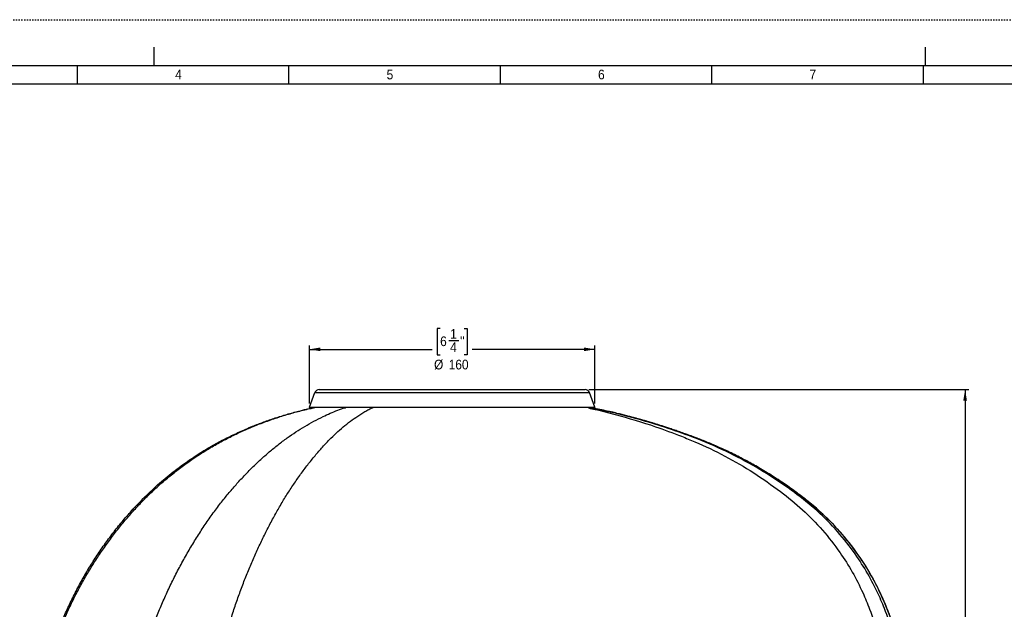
# Model space of a CAD drawing. Extents: x 0 to 841, y 0 to 594.
# Tile 5 of 7: x 174 to 443, y 434 to 594. Entities that reach past the tile are written whole.
import ezdxf

# ---------------------------------------------------------------- set-up
doc = ezdxf.new("R2010")
doc.units = 0
doc.linetypes.add('SLD-PUNTI', pattern=[0.635, 0, -0.635])
doc.linetypes.add('SLD-SOLIDO', pattern=[0])
doc.layers.get('0').update_dxf_attribs({"linetype": 'CONTINUOUS'})
doc.layers.add('FORMAT', color=7, linetype='SLD-SOLIDO')
doc.styles.add('SLDTEXTSTYLE3', font='GOTHIC.TTF', dxfattribs={"width": 0.913})
doc.dimstyles.new('SLDDIMSTYLE0', dxfattribs={"dimtxt": 2.645833, "dimasz": 3, "dimexe": 0, "dimexo": 0.0625, "dimgap": 0.661458, "dimtad": 0, "dimdec": 1, "dimlfac": 2, "dimrnd": 1e-09, "dimzin": 12, "dimtxsty": 'SLDTEXTSTYLE3', "dimsah": 1, "dimcen": 0.09, "dimazin": 3, "dimtfac": 1, "dimtdec": 1, "dimtofl": 0, "dimtmove": 0, "dimatfit": 3, "dimtolj": 1, "dimtzin": 12})

# ---------------------------------------------------------------- blocks, each defined once
blk = doc.blocks.new('_D_1')
at = {"layer": 'FORMAT', "color": 7}
for p, q in [((329.44, 493.38), (432.87, 493.38)), ((431.87, 493.38), (431.87, 403.73)), ((426.54, 400.61), (426.54, 401.41)), ((426.54, 401.41), (433.68, 401.41)), ((433.68, 401.41), (433.68, 400.61)), ((429.84, 396.39), (429.84, 399.12)), ((426.54, 392.09), (426.54, 391.29)), ((433.68, 391.29), (433.68, 392.09)), ((426.54, 391.29), (433.68, 391.29)), ((431.87, 299.32), (431.87, 388.97)), ((266.59, 299.32), (432.87, 299.32))]:
    blk.add_line(p, q, dxfattribs=at)
for points in [[(431.87, 493.38), (431.37, 490.38), (432.37, 490.38)], [(431.87, 299.32), (432.37, 302.32), (431.37, 302.32)]]:
    blk.add_solid(points, dxfattribs=at)
at = {"layer": 'FORMAT', "color": 7, "attachment_point": 1, "rotation": 90, "style": 'SLDTEXTSTYLE3'}
for s, insert, char_height in [('"', (428.69, 399.51), 2.65), ('3', (426.69, 396.78), 2.65), ('8', (430.3, 396.78), 2.65), ('390', (434.36, 393.42), 2.646), ('15', (428.69, 392.09), 2.646)]:
    blk.add_mtext(s, dxfattribs=dict(at, insert=insert, char_height=char_height))
blk = doc.blocks.new('_D_2')
at = {"layer": 'FORMAT', "color": 7}
for p, q in [((288.94, 510.01), (288.13, 510.01)), ((288.13, 510.01), (288.13, 502.88)), ((295.5, 510.01), (296.3, 510.01)), ((296.3, 510.01), (296.3, 502.88)), ((291.28, 506.72), (294.02, 506.72)), ((253.33, 489.63), (253.33, 505.34)), ((253.33, 504.34), (286.75, 504.34)), ((331.1, 504.34), (297.68, 504.34)), ((331.1, 489.63), (331.1, 505.34)), ((288.13, 502.88), (288.94, 502.88)), ((296.3, 502.88), (295.5, 502.88))]:
    blk.add_line(p, q, dxfattribs=at)
for points in [[(253.33, 504.34), (256.33, 503.84), (256.33, 504.84)], [(331.1, 504.34), (328.1, 504.84), (328.1, 503.84)]]:
    blk.add_solid(points, dxfattribs=at)
at = {"layer": 'FORMAT', "color": 7, "attachment_point": 1, "style": 'SLDTEXTSTYLE3'}
for s, insert, char_height in [('1', (291.67, 509.86), 2.65), ('6', (288.94, 507.87), 2.65), ('"', (294.41, 507.87), 2.65), ('4', (291.67, 506.26), 2.65), ('%%c', (287.29, 501.52), 2.646), ('160', (291.28, 501.52), 2.646)]:
    blk.add_mtext(s, dxfattribs=dict(at, insert=insert, char_height=char_height))

msp = doc.modelspace()

# ---------------------------------------------------------------- linework, layer by layer
at = {"color": 7, "linetype": 'SLD-PUNTI'}
msp.add_line((840.999, 594), (0.001, 594), dxfattribs=at)
at = {"color": 7, "linetype": 'SLD-SOLIDO'}
for p, q in [((210.999, 586.5), (210.999, 581.5)), ((420.999, 586.5), (420.999, 581.5)), ((828.501, 581.5), (12.501, 581.5)), ((190.215, 576.5), (190.215, 581.5)), ((247.787, 576.5), (247.787, 581.5)), ((305.358, 576.5), (305.358, 581.5)), ((362.929, 576.5), (362.929, 581.5)), ((420.501, 576.5), (420.501, 581.5)), ((823.501, 576.5), (17.501, 576.5)), ((255.994, 493.376), (328.442, 493.376)), ((253.332, 488.632), (254.852, 492.591)), ((331.103, 488.632), (329.583, 492.591)), ((331.01, 488.496), (253.426, 488.496)), ((329.927, 488.496), (330.459, 488.393))]:
    msp.add_line(p, q, dxfattribs=at)
at = {"color": 8, "linetype": 'SLD-SOLIDO'}
for p, q in [((254.852, 492.591), (329.583, 492.591)), ((253.332, 488.632), (331.103, 488.632))]:
    msp.add_line(p, q, dxfattribs=at)
at = {"color": 7, "linetype": 'SLD-SOLIDO'}
for centre, radius, start, end in [((255.994, 492.153), 1.223, 90, 159), ((328.442, 492.153), 1.223, 21, 90), ((253.426, 488.596), 0.1, 159, 270), ((331.01, 488.596), 0.1, 270, 21)]:
    msp.add_arc(centre, radius, start, end, dxfattribs=at)
for points, knots in [([(180.721, 411.969), (180.98, 413.183), (181.5, 415.609), (182.45, 419.209), (183.528, 422.773), (184.743, 426.291), (186.09, 429.761), (187.572, 433.175), (189.178, 436.532), (190.897, 439.831), (192.729, 443.07), (194.67, 446.243), (196.719, 449.349), (198.873, 452.381), (201.13, 455.337), (203.489, 458.21), (205.947, 461), (208.509, 463.694), (211.183, 466.276), (213.962, 468.745), (216.84, 471.096), (219.813, 473.324), (222.877, 475.425), (226.026, 477.394), (229.256, 479.226), (232.557, 480.916), (235.916, 482.47), (239.328, 483.89), (242.793, 485.176), (246.303, 486.332), (249.855, 487.346), (252.691, 488.07), (254.352, 488.404), (254.806, 488.496)], [0, 0, 0, 0, 0.0329492, 0.0658988, 0.0988487, 0.1317981, 0.1647471, 0.1976965, 0.2306468, 0.2635967, 0.2965483, 0.3295021, 0.3624564, 0.3954097, 0.4283614, 0.4613117, 0.4942617, 0.527213, 0.5601674, 0.5931231, 0.6260782, 0.6590315, 0.6919823, 0.7249309, 0.7578791, 0.7908291, 0.8236327, 0.8564365, 0.8892424, 0.9220503, 0.9548584, 0.9876634, 1, 1, 1, 1]), ([(186.026, 430.358), (186.086, 430.513), (186.627, 431.916), (187.808, 434.514), (189.564, 438.145), (191.458, 441.665), (193.456, 445.073), (195.559, 448.371), (197.787, 451.595), (200.153, 454.757), (202.654, 457.845), (204.999, 460.523), (207.135, 462.798), (209.03, 464.698), (210.999, 466.557), (213.045, 468.371), (215.165, 470.137), (217.346, 471.841), (219.586, 473.481), (221.884, 475.053), (224.515, 476.735), (227.502, 478.487), (230.87, 480.269), (234.318, 481.913), (237.675, 483.353), (240.919, 484.606), (244.038, 485.689), (247.203, 486.673), (250.411, 487.543), (252.894, 488.149), (254.309, 488.431), (254.634, 488.496)], [0, 0, 0, 0, 0.0052964, 0.048125, 0.0912458, 0.134367, 0.1760033, 0.2176396, 0.2595083, 0.3013768, 0.3440067, 0.3866362, 0.4152515, 0.443873, 0.4724878, 0.501916, 0.5313513, 0.5607794, 0.5904702, 0.6201685, 0.6498592, 0.6903992, 0.7309396, 0.7717696, 0.8126001, 0.8478126, 0.8830353, 0.9182481, 0.9538267, 0.989416, 1, 1, 1, 1]), ([(205.543, 411.975), (205.882, 413.334), (206.56, 416.051), (207.71, 420.065), (208.962, 424.024), (210.322, 427.919), (211.786, 431.746), (213.354, 435.5), (215.02, 439.177), (216.779, 442.776), (218.63, 446.292), (220.57, 449.722), (222.595, 453.062), (224.705, 456.309), (226.895, 459.458), (229.074, 462.375), (231.231, 465.064), (233.354, 467.54), (235.537, 469.92), (237.778, 472.201), (240.076, 474.381), (242.426, 476.455), (244.828, 478.422), (247.237, 480.246), (249.657, 481.907), (252.081, 483.414), (254.546, 484.799), (256.869, 485.973), (259.035, 486.973), (261.043, 487.795), (262.466, 488.293), (263.222, 488.479), (263.289, 488.496)], [0, 0, 0, 0, 0.0379541, 0.0759098, 0.113868, 0.151828, 0.1897884, 0.227748, 0.2657078, 0.3036675, 0.341627, 0.3795864, 0.4175454, 0.4555033, 0.4934598, 0.5314178, 0.5646397, 0.5978685, 0.6311006, 0.6643326, 0.6975617, 0.7307854, 0.764002, 0.7972103, 0.8287222, 0.8602396, 0.8917639, 0.9232916, 0.9480613, 0.972823, 0.9975878, 1, 1, 1, 1]), ([(415.091, 412.197), (415.001, 413.065), (414.724, 415.724), (413.518, 423.086), (411.185, 431.009), (406.959, 440.805), (401.239, 450.463), (392.995, 459.543), (384.323, 466.299), (374.401, 472.931), (364.875, 477.699), (355.368, 481.335), (347.885, 483.932), (339.7, 486.255), (333.348, 487.751), (330.831, 488.269), (330.209, 488.397)], [0, 0, 0, 0, 0.021179, 0.0649211, 0.1810954, 0.2209521, 0.3241084, 0.4528825, 0.5175169, 0.5919282, 0.7437174, 0.7767081, 0.8405173, 0.9371895, 0.9844821, 1, 1, 1, 1]), ([(330.355, 488.397), (330.915, 488.282), (333.898, 487.672), (340.616, 486.086), (348.877, 483.707), (356.616, 481.029), (365.692, 477.523), (375.216, 472.708), (383.774, 467.06), (388.445, 463.544), (392.558, 460.125), (398.989, 453.837), (406.849, 443.016), (412.026, 430.711), (414.342, 421.635), (415.27, 416.264), (415.589, 413.548), (415.725, 412.199)], [0, 0, 0, 0, 0.0139135, 0.0740623, 0.1678452, 0.2228779, 0.2731572, 0.4043781, 0.4816545, 0.5220342, 0.5463919, 0.6115741, 0.7401308, 0.8678285, 0.9336816, 0.9671184, 1, 1, 1, 1]), ([(335.039, 487.399), (334.839, 487.447), (333.32, 487.81), (331.789, 488.122), (330.459, 488.393)], [0, 0, 0, 0, 0.1315636, 1, 1, 1, 1]), ([(415.975, 412.201), (415.898, 412.869), (415.748, 414.162), (415.489, 416.031), (415.207, 417.766), (414.91, 419.366), (414.608, 420.832), (414.309, 422.166), (414.018, 423.367), (413.743, 424.439), (413.488, 425.38), (413.259, 426.193), (413.058, 426.878), (412.893, 427.425), (412.765, 427.841), (412.673, 428.135), (412.608, 428.338), (412.557, 428.5), (412.5, 428.676), (412.425, 428.909), (412.313, 429.251), (412.161, 429.708), (411.974, 430.256), (411.776, 430.82), (411.498, 431.6), (411.14, 432.561), (410.707, 433.673), (410.277, 434.73), (409.822, 435.805), (409.308, 436.966), (408.721, 438.229), (408.055, 439.59), (407.28, 441.092), (406.381, 442.732), (405.34, 444.508), (404.168, 446.374), (402.856, 448.322), (401.393, 450.342), (399.769, 452.42), (398.056, 454.45), (396.288, 456.393), (394.525, 458.195), (392.738, 459.896), (390.954, 461.48), (389.179, 462.951), (387.428, 464.324), (385.71, 465.607), (383.886, 466.915), (381.968, 468.236), (379.967, 469.551), (378.051, 470.756), (376.225, 471.854), (374.492, 472.853), (372.857, 473.759), (371.222, 474.631), (369.508, 475.509), (367.634, 476.426), (365.621, 477.365), (363.464, 478.317), (361.692, 479.054), (360.387, 479.575), (359.633, 479.871), (358.969, 480.127), (358.401, 480.344), (357.968, 480.506), (357.654, 480.624), (357.439, 480.704), (357.237, 480.779), (356.987, 480.871), (356.627, 481.004), (356.157, 481.175), (355.588, 481.381), (354.942, 481.612), (354.236, 481.861), (353.515, 482.111), (352.817, 482.351), (352.145, 482.578), (351.336, 482.849), (350.409, 483.153), (349.387, 483.482), (348.433, 483.782), (347.555, 484.054), (346.765, 484.294), (346.097, 484.494), (345.616, 484.636), (345.294, 484.731), (345.098, 484.788), (344.937, 484.835), (344.802, 484.874), (344.648, 484.918), (344.409, 484.987), (344.035, 485.094), (343.513, 485.242), (342.849, 485.428), (342.044, 485.65), (341.096, 485.906), (340.005, 486.193), (338.77, 486.511), (337.391, 486.853), (336.132, 487.157), (335.332, 487.34), (335.041, 487.406)], [0, 0, 0, 0, 0.01701994, 0.03294121, 0.04776434, 0.06148899, 0.0741138, 0.0856381, 0.09606182, 0.10538476, 0.11360663, 0.12072712, 0.12674591, 0.13166273, 0.13515617, 0.13775037, 0.13944526, 0.14053249, 0.14205771, 0.14411441, 0.14670264, 0.15112942, 0.1562812, 0.16132497, 0.16620543, 0.1771679, 0.18720398, 0.19631349, 0.20595357, 0.21661876, 0.22831491, 0.24104323, 0.25480542, 0.27086736, 0.28814702, 0.30664524, 0.32636098, 0.34729171, 0.36943304, 0.39277839, 0.41418147, 0.43557309, 0.45628297, 0.47631645, 0.4956773, 0.514365, 0.53238279, 0.54973194, 0.57096126, 0.59109155, 0.61012191, 0.62805209, 0.64488251, 0.66061387, 0.67527382, 0.69170557, 0.70928525, 0.72801229, 0.74788606, 0.76890612, 0.77653395, 0.78340354, 0.78939981, 0.79452279, 0.79877253, 0.80108205, 0.80301724, 0.80457812, 0.80651992, 0.80975462, 0.81428398, 0.81919654, 0.82505986, 0.8316718, 0.83814395, 0.84437162, 0.85035486, 0.85609372, 0.86598041, 0.87504617, 0.88329134, 0.89130763, 0.89833212, 0.90423198, 0.90899012, 0.91102701, 0.91275087, 0.91416175, 0.91525971, 0.916303, 0.9182164, 0.92154729, 0.92610855, 0.93190012, 0.93892188, 0.94717365, 0.95665524, 0.96736639, 0.97930675, 0.99247591, 1, 1, 1, 1])]:
    msp.add_open_spline(points, degree=3, knots=knots, dxfattribs=at)
at = {"color": 8, "linetype": 'SLD-SOLIDO'}
for points, knots in [([(227.106, 411.992), (227.381, 413.314), (227.931, 415.957), (228.848, 419.864), (229.837, 423.72), (230.901, 427.517), (232.038, 431.252), (233.245, 434.921), (234.522, 438.521), (235.865, 442.05), (237.274, 445.504), (238.745, 448.88), (240.278, 452.175), (241.87, 455.387), (243.52, 458.513), (245.229, 461.547), (246.997, 464.479), (248.823, 467.308), (250.705, 470.028), (252.64, 472.635), (254.627, 475.127), (256.664, 477.497), (258.66, 479.653), (260.623, 481.561), (262.542, 483.244), (264.499, 484.792), (266.188, 485.99), (267.588, 486.902), (268.691, 487.571), (269.742, 488.108), (270.43, 488.376), (270.738, 488.496)], [0, 0, 0, 0, 0.0380033, 0.0760075, 0.1140141, 0.1520225, 0.1900316, 0.22804, 0.2660478, 0.304055, 0.3420624, 0.3800701, 0.418078, 0.4560852, 0.4940908, 0.5320976, 0.5701122, 0.6081332, 0.6461563, 0.684178, 0.7221952, 0.7602061, 0.7982078, 0.831457, 0.8647128, 0.897976, 0.9312421, 0.9492974, 0.9673471, 0.9853978, 1, 1, 1, 1]), ([(330.209, 488.397), (330.18, 488.397), (330.122, 488.397), (330.016, 488.396), (329.919, 488.395), (329.833, 488.395), (329.789, 488.394), (329.747, 488.394), (329.71, 488.394), (329.651, 488.393), (329.591, 488.393), (329.549, 488.392), (329.511, 488.392), (329.475, 488.391), (329.421, 488.391), (329.365, 488.391), (329.327, 488.39), (329.307, 488.39)], [0, 0, 0, 0, 0.1445082, 0.2890164, 0.4335246, 0.5057787, 0.5780328, 0.5780328, 0.6360757, 0.6941186, 0.7521616, 0.8102045, 0.8102045, 0.8576533, 0.9051022, 0.9525511, 1, 1, 1, 1]), ([(329.307, 488.39), (329.908, 488.261), (332.338, 487.74), (338.46, 486.189), (346.348, 483.816), (353.549, 481.155), (362.687, 477.43), (371.843, 472.611), (381.369, 465.954), (389.686, 459.186), (397.595, 450.147), (403.066, 440.554), (407.106, 430.838), (409.305, 422.977), (410.414, 415.682), (410.666, 413.048), (410.745, 412.189)], [0, 0, 0, 0, 0.0155179, 0.0628105, 0.1594827, 0.2232919, 0.2562826, 0.4080718, 0.4824831, 0.5471175, 0.6758916, 0.7790479, 0.8189046, 0.9350789, 0.978821, 1, 1, 1, 1]), ([(330.459, 488.393), (330.456, 488.394), (330.452, 488.394), (330.446, 488.394), (330.442, 488.394), (330.435, 488.395), (330.428, 488.395), (330.422, 488.395), (330.415, 488.395), (330.406, 488.396), (330.39, 488.396), (330.373, 488.396), (330.361, 488.397), (330.355, 488.397)], [0.77174199, 0.77174199, 0.77174199, 0.77174199, 0.8190433, 0.8190433, 0.83751272, 0.85598214, 0.87445157, 0.89292099, 0.89292099, 0.91969074, 0.94646049, 0.97323025, 1, 1, 1, 1])]:
    msp.add_open_spline(points, degree=3, knots=knots, dxfattribs=at)

# ---------------------------------------------------------------- texts
at = {"color": 7, "linetype": 'CONTINUOUS', "char_height": 2.646, "attachment_point": 1, "style": 'SLDTEXTSTYLE3'}
for s, insert in [('4', (216.799, 580.42)), ('5', (274.37, 580.42)), ('6', (331.941, 580.42)), ('7', (389.513, 580.42))]:
    msp.add_mtext(s, dxfattribs=dict(at, insert=insert))

# ---------------------------------------------------------------- dimensions: what is measured, and where the dimension line sits
at = {"layer": 'FORMAT', "color": 7}
dim = msp.add_linear_dim(base=(253.332, 504.344), p1=(331.103, 488.632), p2=(253.332, 488.632), text='%%c<>', dimstyle='SLDDIMSTYLE0', dxfattribs=at)
dim.commit()
dim.dimension.update_dxf_attribs({"geometry": '_D_2', "text_midpoint": (292.218, 504.344), "dimtype": 160})
dim = msp.add_linear_dim(base=(431.873, 493.376), p1=(265.588, 299.32), p2=(328.442, 493.376), angle=90, dimstyle='SLDDIMSTYLE0', dxfattribs=at)
dim.commit()
dim.dimension.update_dxf_attribs({"geometry": '_D_1', "text_midpoint": (431.873, 396.348), "dimtype": 160})

doc.saveas('drawing.dxf')
